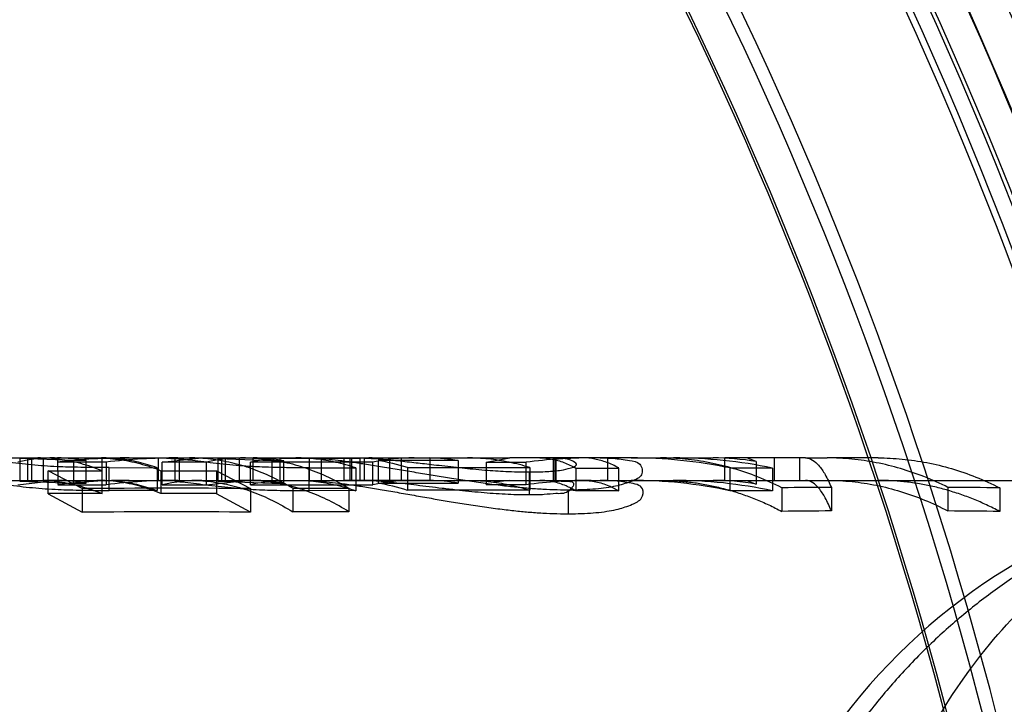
# Model space of a CAD drawing. Header units: millimetres. Extents: x 0 to 297, y 0 to 210.
# Tile 237 of 256: x 58.589 to 58.6681, y 159.454 to 159.509. Entities that reach past the tile are written whole.
import ezdxf

# ---------------------------------------------------------------- set-up
doc = ezdxf.new("R2010")
doc.units = ezdxf.units.MM
doc.header["$LTSCALE"] = 16.335
doc.layers.get('0').update_dxf_attribs({"linetype": 'CONTINUOUS'})
for name, color, linetype in [('AXES_REF', 7, 'CONTINUOUS'), ('INTFCLR_1', 7, 'CONTINUOUS'), ('INTFCLR_144815', 7, 'CONTINUOUS'), ('INTFCLR_72935', 7, 'CONTINUOUS')]:
    doc.layers.add(name, color=color, linetype=linetype)

msp = doc.modelspace()

# ---------------------------------------------------------------- linework, layer by layer
at = {"color": 7, "linetype": 'Continuous'}
for radius in [5.8174969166, 5.817, 5.7797484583]:
    msp.add_circle((57.454730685, 154.8339782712), radius, dxfattribs=at)
msp.add_arc((57.454730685, 154.8339782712), 5.76, 278.2771290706, 261.7228709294, dxfattribs=at)
at = {"layer": 'AXES_REF', "color": 9, "linetype": 'Continuous'}
msp.add_circle((57.454730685, 154.8339782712), 5.3067073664, dxfattribs=at)
at = {"layer": 'INTFCLR_1', "color": 6, "linetype": 'Continuous'}
for radius, start, end in [(0.3629299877, 17.0652676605, 50.6603330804), (0.3618720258, 17.0652678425, 50.60049391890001), (0.3596172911, 10.8985890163, 42.7086480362), (0.3498720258, 17.065267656, 43.9273773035), (0.3222993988, 13.9313763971, 41.1654492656), (0.3102993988, 13.9313762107, 41.1654491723), (0.309241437, 13.9313764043, 41.1654492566)]:
    msp.add_arc((58.3668984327, 159.3759782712), radius, start, end, dxfattribs=at)
at = {"layer": 'INTFCLR_1', "color": 9, "linetype": 'Continuous'}
for centre, radius, start, end in [((58.3668984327, 159.3759782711), 0.3626146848, 4.2349584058, 43.6101417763), ((58.3668984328, 159.3759782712), 0.3298780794, 13.9313763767, 41.1654492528), ((58.3668984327, 159.3759782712), 0.3268785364, 13.9313763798, 41.16544923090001), ((58.3668984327, 159.3759782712), 0.3240951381, 13.9313770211, 41.16544983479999), ((58.3668984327, 159.3759782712), 0.3244156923, 13.9313763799, 41.1654492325), ((58.3668984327, 159.3759782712), 0.3062848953, 13.9313770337, 41.16544984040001), ((58.3668984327, 159.3759782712), 0.3064862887, 13.9313763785, 41.1654492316)]:
    msp.add_arc(centre, radius, start, end, dxfattribs=at)
at = {"layer": 'INTFCLR_144815', "color": 9, "linetype": 'Continuous'}
for p, q in [((58.5822385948, 159.4737782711), (58.5955450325, 159.4737782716)), ((58.590875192, 159.4719780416), (58.590875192, 159.4737780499)), ((58.5977747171, 159.4737782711), (58.6111497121, 159.4737782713)), ((58.6066220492, 159.4719778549), (58.6066220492, 159.47377787)), ((58.61161161, 159.4737782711), (58.6249366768, 159.4737782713)), ((58.6356136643, 159.4737782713), (58.6283374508, 159.4737782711)), ((58.63809334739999, 159.4737782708), (58.6446730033, 159.4737782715)), ((58.6520998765, 159.4737782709), (58.64739149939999, 159.4737782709)), ((58.6579398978, 159.4737782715), (58.6538525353, 159.4737782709)), ((58.5933060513, 159.4735592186), (58.5933060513, 159.4717509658)), ((58.5961598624, 159.4711689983), (58.5961598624, 159.4729987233)), ((58.6092176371, 159.4735526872), (58.6092176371, 159.4717441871)), ((58.6122139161, 159.4711528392), (58.6122139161, 159.4729831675)), ((58.1587649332, 159.4719782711), (58.7247045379, 159.4719782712))]:
    msp.add_line(p, q, dxfattribs=at)
at = {"layer": 'INTFCLR_144815', "color": 6, "linetype": 'Continuous'}
for p, q in [((58.5889830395, 159.4737190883), (58.590875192, 159.4737780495)), ((58.5889830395, 159.4737190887), (58.5889830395, 159.4719168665)), ((58.5933060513, 159.4735592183), (58.5889830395, 159.4737190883)), ((58.5896063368, 159.4737782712), (58.5896063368, 159.4719782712)), ((58.5899446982, 159.4719782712), (58.5899446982, 159.4737782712)), ((58.590875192, 159.4737780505), (58.591635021, 159.4737780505)), ((58.59201493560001, 159.4737780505), (58.5920324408, 159.4716314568)), ((58.5955889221, 159.470907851), (58.5955959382, 159.4737782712)), ((58.5955959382, 159.4737782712), (58.5977747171, 159.4737782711)), ((58.6001180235, 159.4719782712), (58.6001180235, 159.4737782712)), ((58.6004246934, 159.4734350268), (58.6035866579, 159.4737782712)), ((58.6004342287, 159.4737782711), (58.60142642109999, 159.4737158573)), ((58.6014264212, 159.4737158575), (58.6014264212, 159.4719135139)), ((58.6017736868, 159.4737782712), (58.6017736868, 159.4719782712)), ((58.6048768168, 159.473716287), (58.6066220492, 159.47377787)), ((58.6048768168, 159.473716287), (58.6048768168, 159.4719139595)), ((58.6092176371, 159.4735526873), (58.6048768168, 159.473716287)), ((58.6051795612, 159.4737782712), (58.6051795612, 159.4719782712)), ((58.6055090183, 159.4719782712), (58.6055090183, 159.4737782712)), ((58.6066220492, 159.47377787), (58.6073640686, 159.47377787)), ((58.60773508, 159.4719778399), (58.60773508, 159.47377787)), ((58.6098618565, 159.4737493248), (58.6098618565, 159.4719482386)), ((58.6098618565, 159.4737493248), (58.61629072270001, 159.4737493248)), ((58.6122487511, 159.4737648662), (58.61161161, 159.4737782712)), ((58.6122487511, 159.4719643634), (58.6122487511, 159.4737648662)), ((58.6131831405, 159.4737782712), (58.6131831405, 159.4719782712)), ((58.6150364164, 159.4719782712), (58.6150364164, 159.4737782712)), ((58.6151022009, 159.4737782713), (58.61548934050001, 159.4737737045)), ((58.61548934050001, 159.4737739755), (58.61548934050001, 159.4719738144)), ((58.61548934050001, 159.4737739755), (58.6219182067, 159.4737739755)), ((58.61564317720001, 159.4719782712), (58.61564317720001, 159.4737782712)), ((58.6161388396, 159.4737782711), (58.6166334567, 159.4737701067)), ((58.61629072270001, 159.4737486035), (58.61629072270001, 159.4719474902)), ((58.6166334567, 159.4737701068), (58.6166334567, 159.4719698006)), ((58.6186998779, 159.4719782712), (58.6186998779, 159.4737782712)), ((58.6196120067, 159.4737782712), (58.6196120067, 159.4719782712)), ((58.6219182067, 159.4737742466), (58.6219182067, 159.4719740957)), ((58.6264362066, 159.4734308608), (58.6283374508, 159.4737782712)), ((58.6318597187, 159.4737695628), (58.6312874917, 159.4737782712)), ((58.6318597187, 159.4719692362), (58.6318597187, 159.4737695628)), ((58.6319523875, 159.4737782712), (58.6319523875, 159.4719782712)), ((58.6320686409, 159.4719782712), (58.6320686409, 159.4737782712)), ((58.63809334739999, 159.4737782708), (58.6356136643, 159.4737782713)), ((58.6356136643, 159.4737782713), (58.6362444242, 159.4737675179)), ((58.6362301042, 159.4719782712), (58.6362301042, 159.4737782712)), ((58.64558337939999, 159.4737782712), (58.64558337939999, 159.4719782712)), ((58.64739149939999, 159.4737782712), (58.64558337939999, 159.4737782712)), ((58.6481249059, 159.4734842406), (58.64739149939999, 159.4737782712)), ((58.649573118, 159.4737782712), (58.649573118, 159.4719782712)), ((58.65161664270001, 159.4737782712), (58.65161664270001, 159.4719782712)), ((58.6520998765, 159.4737782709), (58.6538525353, 159.4737782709)), ((58.5959057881, 159.4734402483), (58.5920324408, 159.4734402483)), ((58.594303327, 159.4735591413), (58.5933060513, 159.4735592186)), ((58.594303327, 159.4717508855), (58.594303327, 159.4735591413)), ((58.5959057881, 159.4734402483), (58.5959057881, 159.4716274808)), ((58.5961598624, 159.4729987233), (58.6000064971, 159.4729921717)), ((58.6000064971, 159.4729921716), (58.6000064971, 159.4711621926)), ((58.6004246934, 159.4716243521), (58.6004246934, 159.4734372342)), ((58.60396858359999, 159.4734372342), (58.6004246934, 159.4734372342)), ((58.60396858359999, 159.4716266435), (58.60396858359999, 159.4734394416)), ((58.6075066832, 159.4716235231), (58.6075066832, 159.4734364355)), ((58.6173369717, 159.4734364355), (58.6075066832, 159.4734364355)), ((58.6101926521, 159.4735523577), (58.6092176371, 159.4735526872)), ((58.6101926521, 159.4717438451), (58.6101926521, 159.4735523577)), ((58.6122139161, 159.4729831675), (58.6159715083, 159.4729765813)), ((58.6159715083, 159.4729765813), (58.6159715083, 159.4711459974)), ((58.6173369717, 159.4716276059), (58.6173369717, 159.4734403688)), ((58.624202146, 159.4735637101), (58.6177732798, 159.4735637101)), ((58.6177732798, 159.4735603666), (58.6177732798, 159.4717521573)), ((58.6201195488, 159.4730113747), (58.6201195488, 159.4711821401)), ((58.6201195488, 159.4730113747), (58.6299498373, 159.4730113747)), ((58.624202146, 159.4735637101), (58.624202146, 159.4717556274)), ((58.6264362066, 159.4734308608), (58.6264362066, 159.4716177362)), ((58.6264362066, 159.4734307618), (58.6296639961, 159.4734307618)), ((58.6296639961, 159.4716175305), (58.6296639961, 159.4734306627)), ((58.6299498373, 159.4730056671), (58.6299498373, 159.4711762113)), ((58.6336486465, 159.4729665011), (58.6336486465, 159.4711355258)), ((58.6336486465, 159.4729665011), (58.63709459, 159.4729665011)), ((58.63709459, 159.4711355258), (58.63709459, 159.4729665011)), ((58.6460077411, 159.4729689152), (58.6460077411, 159.4711380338)), ((58.6460077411, 159.4729689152), (58.6494536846, 159.4729689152)), ((58.6481249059, 159.4734842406), (58.6481249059, 159.4716731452)), ((58.6494536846, 159.4729614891), (58.6494536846, 159.4711303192)), ((58.59125000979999, 159.4727473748), (58.5955889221, 159.4727473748)), ((58.59125000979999, 159.4708996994), (58.59125000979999, 159.4727395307)), ((58.5939861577, 159.4713172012), (58.59125000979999, 159.4727395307)), ((58.6003170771, 159.4727492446), (58.6003170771, 159.4709097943)), ((58.6003170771, 159.4727492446), (58.6047761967, 159.4727492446)), ((58.6047761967, 159.4727417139), (58.6047761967, 159.4709019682)), ((58.6047761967, 159.4727417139), (58.6075123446, 159.4713206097)), ((58.62989060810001, 159.4726495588), (58.62989060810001, 159.4708061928)), ((58.58883611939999, 159.4716267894), (58.59177121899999, 159.4719782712)), ((58.590875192, 159.4719780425), (58.5889830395, 159.4719168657)), ((58.5889830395, 159.4719168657), (58.59330605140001, 159.4717509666)), ((58.59201493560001, 159.4719780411), (58.590875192, 159.4719780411)), ((58.5920324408, 159.4716274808), (58.5959057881, 159.4716274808)), ((58.5933060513, 159.4717509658), (58.594303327, 159.4717508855)), ((58.5939861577, 159.4713172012), (58.5939861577, 159.4694198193)), ((58.6004246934, 159.4716243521), (58.60396858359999, 159.4716243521)), ((58.60142642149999, 159.4719135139), (58.6005768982, 159.4719751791)), ((58.60396858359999, 159.4716266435), (58.6071106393, 159.4719782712)), ((58.6048768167, 159.4719139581), (58.6066220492, 159.4719778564)), ((58.6048768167, 159.4719139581), (58.6092176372, 159.4717441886)), ((58.60773508, 159.4719778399), (58.6066220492, 159.4719778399)), ((58.6075066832, 159.4716235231), (58.6173369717, 159.4716235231)), ((58.6075123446, 159.47132061), (58.6075123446, 159.4694233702)), ((58.6092176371, 159.4717441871), (58.6101926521, 159.4717438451)), ((58.61629072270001, 159.4719482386), (58.6098618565, 159.4719482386)), ((58.6109023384, 159.4713470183), (58.6154244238, 159.4713470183)), ((58.6109023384, 159.4713449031), (58.6109023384, 159.4694486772)), ((58.6116116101, 159.4719782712), (58.6122487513, 159.4719643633)), ((58.61548934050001, 159.4719735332), (58.6151022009, 159.4719782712)), ((58.6154244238, 159.4713470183), (58.6154244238, 159.4694508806)), ((58.6219182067, 159.4719738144), (58.61548934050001, 159.4719738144)), ((58.6166334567, 159.4719698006), (58.6161388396, 159.4719782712)), ((58.6177732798, 159.4717556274), (58.624202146, 159.4717556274)), ((58.6296639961, 159.4716176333), (58.6264362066, 159.4716176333)), ((58.6283374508, 159.4719782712), (58.6270685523, 159.4718179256)), ((58.6312874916, 159.4719782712), (58.6318597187, 159.4719692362)), ((58.6362444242, 159.4719671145), (58.6356136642, 159.4719782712)), ((58.64739149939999, 159.4719782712), (58.6481249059, 159.4716731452)), ((58.6501970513, 159.4713827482), (58.6501970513, 159.4694880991)), ((58.6541753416, 159.4714121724), (58.6541753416, 159.4695187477)), ((58.6635457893, 159.4714106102), (58.6635457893, 159.4695171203)), ((58.6677015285, 159.4713769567), (58.6677015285, 159.4694820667)), ((58.5955889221, 159.470907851), (58.59125000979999, 159.470907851)), ((58.59125000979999, 159.4708996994), (58.5939861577, 159.4694198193)), ((58.6000064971, 159.4711621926), (58.5961598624, 159.4711689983)), ((58.6047761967, 159.4709097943), (58.6003170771, 159.4709097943)), ((58.6075123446, 159.4694233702), (58.6047761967, 159.4709019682)), ((58.6159715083, 159.4711459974), (58.6122139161, 159.4711528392)), ((58.6299498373, 159.4711821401), (58.6201195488, 159.4711821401)), ((58.6330217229, 159.4711913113), (58.6330217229, 159.4692886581)), ((58.63709459, 159.4711355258), (58.6336486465, 159.4711355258)), ((58.6494536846, 159.4711380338), (58.6460077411, 159.4711380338)), ((58.6154244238, 159.4694508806), (58.6109023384, 159.4694508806))]:
    msp.add_line(p, q, dxfattribs=at)
at = {"layer": 'INTFCLR_144815', "color": 7, "linetype": 'Continuous'}
for p, q in [((58.6111497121, 159.4737782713), (58.61161161, 159.4737782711)), ((58.6126954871, 159.4737421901), (58.6122487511, 159.4737648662)), ((58.6126954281, 159.473741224), (58.6122487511, 159.4737648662)), ((58.6166334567, 159.4737701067), (58.6172146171, 159.4737440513)), ((58.6249366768, 159.4737782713), (58.6283374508, 159.4737782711)), ((58.6323775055, 159.4737429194), (58.6318597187, 159.4737695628)), ((58.6362444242, 159.4737675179), (58.6366567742, 159.4737467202)), ((58.6362444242, 159.4737675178), (58.6366567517, 159.4737463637)), ((58.62989060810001, 159.4726495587), (58.6306315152, 159.4726587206)), ((58.6122487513, 159.4719643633), (58.6126957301, 159.4719408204)), ((58.6122487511, 159.4719643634), (58.6126956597, 159.4719397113)), ((58.6366570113, 159.4719455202), (58.6362444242, 159.4719671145)), ((58.6366569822, 159.4719450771), (58.6362444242, 159.4719671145)), ((58.6330217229, 159.4711913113), (58.6321758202, 159.4712030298)), ((58.6330217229, 159.4711913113), (58.6324079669, 159.4711977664)), ((58.6336100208, 159.4711991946), (58.6330217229, 159.4711913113)), ((58.63178039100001, 159.4693124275), (58.6325859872, 159.4692934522)), ((58.6324076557, 159.4692953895), (58.633021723, 159.4692886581)), ((58.6330217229, 159.4692886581), (58.6338306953, 159.4693019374)), ((58.633021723, 159.4692886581), (58.63361032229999, 159.4692968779))]:
    msp.add_line(p, q, dxfattribs=at)
at = {"layer": 'INTFCLR_144815', "color": 6, "linetype": 'Continuous'}
for centre, radius, start, end in [((58.5917879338, 159.4607518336), 0.0130266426, 90.0735185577, 103.0969273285), ((58.5919306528, 159.4608298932), 0.012948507, 79.4414924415, 89.6270527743), ((58.5977784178, 159.4242183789), 0.0495598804, 90.00427835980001, 96.65784548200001), ((58.6016829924, 159.4247953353), 0.0489829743, 90.0086301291, 96.77340947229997), ((58.60712551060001, 159.4589077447), 0.0148706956, 90.05729866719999, 102.2567256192), ((58.61084098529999, 159.4571494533), 0.0166294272, 93.37548376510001, 101.5665135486), ((58.6076162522, 159.4589814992), 0.0147968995, 79.9726796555, 89.53987418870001), ((58.6172772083, 159.4573625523), 0.0164157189, 90.0014332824, 93.44520622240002), ((58.6206729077, 159.4571476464), 0.0166307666, 90.0457827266, 101.5713831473), ((58.62154505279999, 159.4571978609), 0.0165806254, 80.77841904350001, 88.71042254), ((58.6348906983, 159.4343127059), 0.039465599, 90.00778778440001, 97.6104365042), ((58.6380895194, 159.4343692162), 0.0394091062, 78.4090192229, 89.994434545), ((58.6414989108, 159.434635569), 0.03914268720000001, 78.2744042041, 89.9979737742), ((58.6446644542, 159.4532722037), 0.0205061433, 80.28472847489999, 89.97611295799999), ((58.6149504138, 159.4564207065), 0.0173706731, 72.6877659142, 80.64746636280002), ((58.5919349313, 159.4595352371), 0.0124430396, 79.0275080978, 89.6316069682), ((58.597780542, 159.4241747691), 0.0478035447, 90.00698163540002, 96.9062005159), ((58.6010099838, 158.436285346), 1.0350556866, 89.6400577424, 90.3888087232), ((58.6016773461, 159.4248574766), 0.0471207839, 90.00210556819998, 97.0354960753), ((58.6036016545, 159.4576388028), 0.0143396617, 90.05992147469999, 102.8001668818), ((58.6108520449, 159.4558603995), 0.0161190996, 93.5218844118, 101.9782555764), ((58.6076201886, 159.4577519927), 0.0142262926, 79.5822610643, 89.537275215), ((58.6172772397, 159.4561541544), 0.0158241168, 90.0016003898, 93.57428711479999), ((58.6206656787, 159.4560092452), 0.0159689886, 90.02174228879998, 102.031311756), ((58.6149714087, 159.4553093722), 0.0166797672, 72.0224959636, 80.3296123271), ((58.62154952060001, 159.4560387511), 0.0159395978, 80.4204469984, 88.67461988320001), ((58.6348881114, 159.4339741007), 0.038004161, 90.0041872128, 97.90098231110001), ((58.6380914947, 159.4340085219), 0.0379697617, 77.9662558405, 89.99720428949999), ((58.6414957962, 159.434217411), 0.0377609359, 77.83405834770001, 89.9931737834), ((58.6446691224, 159.4522600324), 0.0197182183, 79.906346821, 89.98872315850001), ((58.6583632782, 158.6361827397), 0.8352399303, 90.28728523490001, 90.5601956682), ((58.6588755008, 158.6380565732), 0.8333671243, 89.39318029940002, 89.67890595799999), ((58.6010099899, 158.4757651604), 0.9936794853, 89.62507011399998, 90.4049990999), ((58.6583759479, 158.6660141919), 0.8035155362, 90.2995313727, 90.5832175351), ((58.658892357, 158.6714385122), 0.7980921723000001, 89.3675685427, 89.66592387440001)]:
    msp.add_arc(centre, radius, start, end, dxfattribs=at)
at = {"layer": 'INTFCLR_144815', "color": 7, "linetype": 'Continuous'}
for centre, radius, start, end in [((58.6303746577, 159.5505421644), 0.07789410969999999, 269.0568360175, 269.6439502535), ((58.63304862, 159.5046288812), 0.033434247, 270.6818185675, 271.9450443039)]:
    msp.add_arc(centre, radius, start, end, dxfattribs=at)
at = {"layer": 'INTFCLR_144815', "color": 9, "linetype": 'Continuous'}
msp.add_arc((58.6934033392, 159.4239782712), 0.048, 89.9999999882, 176.9999999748, dxfattribs=at)
at = {"layer": 'INTFCLR_144815', "color": 6, "linetype": 'Continuous'}
for points, knots in [([(58.5961598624, 159.4729987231), (58.5959173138, 159.4729992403), (58.5952425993, 159.4730008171), (58.5942156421, 159.4730094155), (58.59314697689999, 159.4730314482), (58.5921684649, 159.4730628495), (58.5912050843, 159.4731126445), (58.5901877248, 159.4731933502), (58.58916602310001, 159.4732934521), (58.5881745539, 159.4734041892), (58.5872352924, 159.4735153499), (58.5863414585, 159.4736222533), (58.5857540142, 159.4736909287), (58.5854525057, 159.4737190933)], [0, 0, 0, 0, 0.06774166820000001, 0.1884420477, 0.2868231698, 0.3662660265, 0.4618653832, 0.556213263, 0.6512700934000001, 0.748572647, 0.8348384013, 0.9154249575, 1, 1, 1, 1]), ([(58.5955889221, 159.4727526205), (58.59503382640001, 159.472976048), (58.5939093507, 159.4733539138), (58.5921793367, 159.4737007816), (58.591016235, 159.4737782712), (58.5904389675, 159.4737782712)], [0, 0, 0, 0, 0.3399854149, 0.6720067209, 1, 1, 1, 1]), ([(58.5951706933, 159.4737782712), (58.5957472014, 159.4737782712), (58.5969089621, 159.4737009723), (58.5986377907, 159.4733547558), (58.5997618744, 159.4729773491), (58.6003170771, 159.4727540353)], [0, 0, 0, 0, 0.3277998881, 0.6597350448, 1, 1, 1, 1]), ([(58.6000064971, 159.4729921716), (58.59952244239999, 159.4731641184), (58.5985444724, 159.4734540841), (58.5970480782, 159.4737191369), (58.5960441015, 159.4737782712), (58.5955450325, 159.4737782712)], [0, 0, 0, 0, 0.3386969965, 0.6709415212, 1, 1, 1, 1]), ([(58.6122139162, 159.4729831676), (58.6119543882, 159.4729835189), (58.6114535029, 159.4729842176), (58.6105348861, 159.4729921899), (58.6095387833, 159.47300847), (58.6085139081, 159.4730388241), (58.6075691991, 159.4730837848), (58.6066143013, 159.4731534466), (58.6055755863, 159.4732508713), (58.6045388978, 159.4733634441), (58.6035504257, 159.473478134), (58.60251971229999, 159.4736000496), (58.60182396, 159.4736798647), (58.60142642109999, 159.4737158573)], [0, 0, 0, 0, 0.0719447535, 0.1388515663, 0.254661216, 0.3481086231, 0.4230744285, 0.5168258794, 0.6134929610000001, 0.7122705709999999, 0.8058941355, 0.8893460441, 1, 1, 1, 1]), ([(58.6109023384, 159.4713449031), (58.6103681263, 159.4716667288), (58.6093033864, 159.4722419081), (58.60765446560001, 159.472926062), (58.6059968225, 159.4734150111), (58.6043149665, 159.4737118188), (58.603183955, 159.4737782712), (58.6026202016, 159.4737782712)], [0, 0, 0, 0, 0.2141603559, 0.4147467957, 0.6119977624, 0.8064117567, 1, 1, 1, 1]), ([(58.6071417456, 159.4737782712), (58.6076881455, 159.4737782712), (58.60880396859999, 159.4737147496), (58.610479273, 159.4734247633), (58.6121605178, 159.4729327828), (58.6138238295, 159.4722428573), (58.6148951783, 159.4716634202), (58.6154244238, 159.4713445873)], [0, 0, 0, 0, 0.1876156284, 0.3827928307, 0.5825727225, 0.7878461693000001, 1, 1, 1, 1]), ([(58.6159715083, 159.4729765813), (58.61544750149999, 159.4731522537), (58.6143893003, 159.4734481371), (58.61277305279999, 159.4737180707), (58.6116890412, 159.4737782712), (58.6111497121, 159.4737782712)], [0, 0, 0, 0, 0.3378776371, 0.6702782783, 1, 1, 1, 1]), ([(58.6299498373, 159.4730056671), (58.6294037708, 159.4731753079), (58.6283019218, 159.4734606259), (58.62662275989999, 159.4737203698), (58.6254971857, 159.4737782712), (58.6249366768, 159.4737782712)], [0, 0, 0, 0, 0.3370499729, 0.6696113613, 1, 1, 1, 1]), ([(58.6307467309, 159.4737782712), (58.63106989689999, 159.4737782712), (58.6317313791, 159.4737157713), (58.6327124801, 159.4734354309), (58.6333397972, 159.4731346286), (58.6336486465, 159.4729584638)], [0, 0, 0, 0, 0.3182483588, 0.6498519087, 1, 1, 1, 1]), ([(58.63709459, 159.4729728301), (58.6367858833, 159.4731461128), (58.6361621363, 159.4734403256), (58.6351834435, 159.473716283), (58.6345236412, 159.4737782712), (58.6341977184, 159.4737782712)], [0, 0, 0, 0, 0.3497363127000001, 0.6780164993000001, 1, 1, 1, 1]), ([(58.6501970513, 159.4713827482), (58.6495637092, 159.4717018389), (58.648302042, 159.4722705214), (58.64636269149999, 159.4729423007), (58.64441390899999, 159.4734220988), (58.6424377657, 159.4737131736), (58.6411103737, 159.4737782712), (58.640447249, 159.4737782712)], [0, 0, 0, 0, 0.2100496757, 0.4092446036, 0.6071158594, 0.8035922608, 1, 1, 1, 1]), ([(58.6520998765, 159.4737782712), (58.6525017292, 159.4737782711), (58.6531480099, 159.4732854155), (58.6537245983, 159.4723882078), (58.6540256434, 159.4717644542), (58.6541753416, 159.4714121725)], [0, 0, 0, 0, 0.3696871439, 0.6478691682, 1, 1, 1, 1]), ([(58.6635457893, 159.4714106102), (58.6629157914, 159.4717260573), (58.66166093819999, 159.4722882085), (58.6597326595, 159.4729521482), (58.6577953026, 159.4734263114), (58.6558309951, 159.4737139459), (58.6545116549, 159.4737782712), (58.6538525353, 159.4737782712)], [0, 0, 0, 0, 0.2099873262, 0.4091680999, 0.6070498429, 0.8035556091, 1, 1, 1, 1]), ([(58.6579398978, 159.4737782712), (58.6585835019, 159.4737782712), (58.65989488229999, 159.4737158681), (58.6618654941, 159.4734308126), (58.6638439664, 159.4729470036), (58.66580252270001, 159.4722680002), (58.6670734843, 159.4716937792), (58.6677015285, 159.4713769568)], [0, 0, 0, 0, 0.1903782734, 0.3876607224, 0.5880954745, 0.7919247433, 1, 1, 1, 1]), ([(58.5854525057, 159.4719168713), (58.585693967, 159.4718934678), (58.5862011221, 159.4718336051), (58.5870345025, 159.4717308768), (58.5879724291, 159.4716142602), (58.588983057, 159.4714956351), (58.5900081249, 159.4713878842), (58.59103504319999, 159.4712996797), (58.5920197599, 159.471241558), (58.5930283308, 159.4712060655), (58.59413751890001, 159.4711810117), (58.59520442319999, 159.4711713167), (58.5959062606, 159.4711695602), (58.5961598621, 159.4711689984)], [0, 0, 0, 0, 0.06773717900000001, 0.1425747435, 0.2344660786, 0.3316404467, 0.4266977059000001, 0.5222535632, 0.6194080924, 0.7020931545, 0.8040308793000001, 0.9291888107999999, 1, 1, 1, 1]), ([(58.5904389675, 159.4719782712), (58.5910173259, 159.4719782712), (58.5921815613, 159.4718976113), (58.5939124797, 159.4715370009), (58.5950347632, 159.4711450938), (58.5955889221, 159.4709133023)], [0, 0, 0, 0, 0.32799367, 0.6593461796, 1, 1, 1, 1]), ([(58.6003170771, 159.4709147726), (58.5997645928, 159.471145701), (58.5986427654, 159.4715373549), (58.5969130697, 159.4718976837), (58.5957482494, 159.4719782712), (58.5951706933, 159.4719782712)], [0, 0, 0, 0, 0.3398366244, 0.672222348, 1, 1, 1, 1]), ([(58.5955450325, 159.4719782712), (58.5960451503, 159.4719782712), (58.5970496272, 159.4719172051), (58.59854672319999, 159.4716417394), (58.5995228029, 159.4713406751), (58.6000064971, 159.4711621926)], [0, 0, 0, 0, 0.3292536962, 0.6605709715, 1, 1, 1, 1]), ([(58.60142642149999, 159.4719135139), (58.6017043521, 159.4718874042), (58.6022859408, 159.4718212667), (58.6031891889, 159.4717115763), (58.6041647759, 159.4715920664), (58.605181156, 159.4714738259), (58.6062070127, 159.471367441), (58.60722018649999, 159.4712802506), (58.6081783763, 159.4712244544), (58.6091610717, 159.4711897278), (58.6102428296, 159.4711650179), (58.6112828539, 159.4711543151), (58.6119665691, 159.471153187), (58.6122139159, 159.4711528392)], [0, 0, 0, 0, 0.07736620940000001, 0.1622046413, 0.2521761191, 0.3497645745, 0.4457850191, 0.5380027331, 0.6315736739, 0.7117558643, 0.8105116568, 0.9314490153, 1, 1, 1, 1]), ([(58.6026202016, 159.4719782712), (58.6031869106, 159.4719782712), (58.6043212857, 159.4719087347), (58.6060085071, 159.4715985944), (58.6076758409, 159.4710863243), (58.6093219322, 159.4703729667), (58.61037993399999, 159.4697765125), (58.6109023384, 159.4694486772)], [0, 0, 0, 0, 0.1938213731, 0.3875593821, 0.5854260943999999, 0.7890634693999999, 1, 1, 1, 1]), ([(58.6154244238, 159.4694483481), (58.6149059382, 159.4697737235), (58.6138511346, 159.4703689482), (58.61220645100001, 159.4710831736), (58.6105325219, 159.4715983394), (58.6088417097, 159.4719089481), (58.6077061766, 159.4719782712), (58.6071417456, 159.4719782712)], [0, 0, 0, 0, 0.209338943, 0.413402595, 0.6120674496, 0.806971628, 1, 1, 1, 1]), ([(58.6111497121, 159.4719782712), (58.61169018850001, 159.4719782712), (58.6127746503, 159.4719161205), (58.6143915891, 159.4716356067), (58.61544783, 159.4713283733), (58.6159715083, 159.4711459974)], [0, 0, 0, 0, 0.3299773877, 0.6614444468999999, 1, 1, 1, 1]), ([(58.62989060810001, 159.470806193), (58.629558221, 159.4708087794), (58.628917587, 159.4708143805), (58.6279588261, 159.4708535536), (58.6270087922, 159.4709128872), (58.62603302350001, 159.470992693), (58.6250443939, 159.4710878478), (58.6240028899, 159.4712026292), (58.6229418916, 159.4713263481), (58.6218778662, 159.4714540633), (58.6208810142, 159.471574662), (58.6199477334, 159.4716844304), (58.6190665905, 159.4717831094), (58.6182299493, 159.4718670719), (58.61742165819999, 159.4719330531), (58.6168947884, 159.4719616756), (58.6166334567, 159.4719698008)], [0, 0, 0, 0, 0.0748911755, 0.1443292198, 0.2161653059, 0.2893444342, 0.3648993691, 0.4399316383, 0.525418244, 0.6055682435, 0.6813837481, 0.7516528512, 0.8172909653, 0.8811502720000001, 0.9410918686, 1, 1, 1, 1]), ([(58.6249366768, 159.4719782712), (58.6254983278, 159.4719782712), (58.6266242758, 159.4719184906), (58.62830406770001, 159.4716486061), (58.6294040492, 159.4713523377), (58.6299498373, 159.4711762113)], [0, 0, 0, 0, 0.3306759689, 0.6623463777, 1, 1, 1, 1]), ([(58.6318597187, 159.4719692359), (58.6321380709, 159.471959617), (58.6325831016, 159.4718872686), (58.6337867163, 159.4719327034), (58.6329661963, 159.4708335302), (58.6320659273, 159.4709528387), (58.6310220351, 159.4707953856), (58.6302999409, 159.4708094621), (58.62989060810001, 159.470806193)], [0, 0, 0, 0, 0.1499447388, 0.2897530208, 0.4367669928, 0.6114024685, 0.7796222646, 1, 1, 1, 1]), ([(58.6336486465, 159.4711271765), (58.6333949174, 159.4712775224), (58.6328129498, 159.4715769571), (58.63183961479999, 159.4718971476), (58.6311132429, 159.4719782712), (58.6307467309, 159.4719782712)], [0, 0, 0, 0, 0.2894427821, 0.6403042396, 1, 1, 1, 1]), ([(58.6341977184, 159.4719782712), (58.634550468, 159.4719782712), (58.6352685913, 159.4719023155), (58.636242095, 159.47159265), (58.63683577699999, 159.4712930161), (58.63709459, 159.4711421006)], [0, 0, 0, 0, 0.3473155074, 0.7050161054, 1, 1, 1, 1]), ([(58.640447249, 159.4719782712), (58.6408147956, 159.4719782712), (58.6415507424, 159.4719575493), (58.6426527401, 159.4718643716), (58.6437518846, 159.4717092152), (58.6448466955, 159.4714922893), (58.6459357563, 159.4712138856), (58.6470176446, 159.470874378), (58.6480909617, 159.4704742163), (58.6491542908, 159.4700139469), (58.6498509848, 159.4696697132), (58.6501970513, 159.4694880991)], [0, 0, 0, 0, 0.1085136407, 0.2172299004, 0.3263497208, 0.4360685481, 0.5465776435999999, 0.6580584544, 0.7706831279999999, 0.8846130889, 1, 1, 1, 1]), ([(58.6934025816, 159.4719349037), (58.6927014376, 159.4719259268), (58.6912997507, 159.4718737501), (58.68911263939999, 159.4716880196), (58.6867415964, 159.4713650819), (58.6840813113, 159.4708462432), (58.6811460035, 159.4700742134), (58.6780128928, 159.469008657), (58.6748151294, 159.467644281), (58.6716631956, 159.4660039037), (58.6686054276, 159.4641072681), (58.6656644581, 159.4619574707), (58.66282978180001, 159.4595391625), (58.660168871, 159.4568993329), (58.657641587, 159.4539864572), (58.65531421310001, 159.450865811), (58.6531844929, 159.4475154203), (58.6513066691, 159.4440262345), (58.6496705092, 159.4403966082), (58.6482814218, 159.4366382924), (58.6471621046, 159.4328476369), (58.6463222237, 159.4291695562), (58.645742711, 159.4257732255), (58.6454765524, 159.4236213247), (58.645371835, 159.4226112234)], [0, 0, 0, 0, 0.0278776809, 0.0557399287, 0.08723556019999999, 0.1229672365, 0.1634315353, 0.2078104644, 0.2544177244, 0.301516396, 0.3489413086, 0.3973369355, 0.4462084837, 0.4969436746, 0.5462080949, 0.5993974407, 0.6515652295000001, 0.7039026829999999, 0.756797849, 0.809722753, 0.8630778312, 0.9138226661, 0.9596261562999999, 1, 1, 1, 1]), ([(58.6541753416, 159.4695187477), (58.6540281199, 159.4698796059), (58.6537309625, 159.4705212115), (58.653163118, 159.4714475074), (58.65251198, 159.4719782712), (58.6520998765, 159.4719782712)], [0, 0, 0, 0, 0.3508108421, 0.6290541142, 1, 1, 1, 1]), ([(58.6538525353, 159.4719782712), (58.6545150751, 159.4719782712), (58.65583806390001, 159.4719109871), (58.65780843, 159.4716105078), (58.659756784, 159.47111389), (58.6616819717, 159.4704216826), (58.662929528, 159.4698385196), (58.6635457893, 159.4695171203)], [0, 0, 0, 0, 0.1968917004, 0.3928714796, 0.5914001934, 0.7934510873, 1, 1, 1, 1]), ([(58.6677015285, 159.4694820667), (58.6673550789, 159.469664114), (58.6666576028, 159.4700091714), (58.6655930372, 159.4704705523), (58.664518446, 159.4708716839), (58.6634352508, 159.4712120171), (58.6623448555, 159.4714910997), (58.6612486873, 159.4717085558), (58.6601481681, 159.4718640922), (58.659044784, 159.4719574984), (58.65830790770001, 159.4719782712), (58.6579398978, 159.4719782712)], [0, 0, 0, 0, 0.1153954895, 0.2293311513, 0.3419589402, 0.4534405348, 0.5639484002, 0.6736643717, 0.7827801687, 0.8914915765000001, 1, 1, 1, 1])]:
    msp.add_open_spline(points, degree=3, knots=knots, dxfattribs=at)
at = {"layer": 'INTFCLR_144815', "color": 7, "linetype": 'Continuous'}
for points, knots in [([(58.6324079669, 159.4711977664), (58.6320350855, 159.4712044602), (58.63127271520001, 159.4712306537), (58.6301444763, 159.4713012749), (58.6289694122, 159.4714042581), (58.6277193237, 159.4715431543), (58.6263558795, 159.4717172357), (58.6249323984, 159.4719231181), (58.6235397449, 159.4721396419), (58.6221704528, 159.4723631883), (58.6208260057, 159.4725916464), (58.61946859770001, 159.4728231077), (58.6181397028, 159.4730461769), (58.6168817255, 159.4732462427), (58.6156981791, 159.4734215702), (58.6146168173, 159.473563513), (58.6136204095, 159.4736727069), (58.6129951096, 159.4737236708), (58.6126954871, 159.4737421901)], [0, 0, 0, 0, 0.0562470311, 0.1150278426, 0.1704748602, 0.2341330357, 0.3047136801, 0.3777699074, 0.4510488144, 0.5172749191, 0.5870188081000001, 0.6567244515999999, 0.7249545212, 0.7902456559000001, 0.8488340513, 0.9054002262, 0.9547246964, 1, 1, 1, 1]), ([(58.6166334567, 159.4737701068), (58.6168849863, 159.4737614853), (58.6173946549, 159.4737362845), (58.61816841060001, 159.473675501), (58.6189523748, 159.473601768), (58.6197215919, 159.47351971), (58.62068248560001, 159.4734124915), (58.6216546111, 159.4732986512), (58.6226976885, 159.4731783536), (58.6235886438, 159.473077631), (58.6244986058, 159.472977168), (58.625408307, 159.4728855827), (58.626304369, 159.4728060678), (58.6271807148, 159.4727409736), (58.6283676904, 159.4726719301), (58.62926570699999, 159.4726521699), (58.62989060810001, 159.4726495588)], [0, 0, 0, 0, 0.05672288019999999, 0.1149874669, 0.174912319, 0.2341873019, 0.2893342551, 0.3928216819, 0.4547807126, 0.5259806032, 0.5949037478, 0.6611120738, 0.7320410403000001, 0.7976449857, 0.8591589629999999, 1, 1, 1, 1]), ([(58.62989060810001, 159.4726495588), (58.6303179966, 159.4726502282), (58.6311193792, 159.472659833), (58.632221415, 159.4727553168), (58.6329739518, 159.4728823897), (58.6341082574, 159.4732221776), (58.6327516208, 159.4738317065), (58.6322227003, 159.4737568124), (58.6318597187, 159.4737695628)], [0, 0, 0, 0, 0.2180294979, 0.4152513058, 0.5394768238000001, 0.6637428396, 0.8147132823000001, 1, 1, 1, 1]), ([(58.6366567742, 159.4737467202), (58.637092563, 159.47371907), (58.6377736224, 159.4735875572), (58.6389149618, 159.4734683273), (58.63911606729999, 159.4722700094), (58.6380315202, 159.4718730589), (58.6371870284, 159.4715625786), (58.6362629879, 159.4713986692), (58.6354426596, 159.4712920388), (58.6345413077, 159.4712234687), (58.6339241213, 159.4712029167), (58.6336100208, 159.4711991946)], [0, 0, 0, 0, 0.1520897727, 0.2540488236, 0.3559299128, 0.4618702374, 0.6016224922, 0.6855757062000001, 0.7849172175, 0.8905916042, 1, 1, 1, 1]), ([(58.6126957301, 159.4719408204), (58.6130019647, 159.4719212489), (58.6136309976, 159.4718676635), (58.61462646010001, 159.4717541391), (58.6156995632, 159.4716078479), (58.6168734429, 159.4714273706), (58.618132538, 159.4712195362), (58.6194636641, 159.4709874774), (58.6208296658, 159.4707453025), (58.6221652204, 159.4705094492), (58.62350937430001, 159.4702810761), (58.6248794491, 159.4700591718), (58.6262987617, 159.4698444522), (58.6276777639, 159.4696602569), (58.6289413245, 159.4695134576), (58.6301268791, 159.4694044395), (58.6312640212, 159.4693300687), (58.6320327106, 159.4693023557), (58.6324076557, 159.4692953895)], [0, 0, 0, 0, 0.0462484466, 0.0951247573, 0.1509922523, 0.2094659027, 0.2741202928, 0.3433220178, 0.4131116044, 0.4832086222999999, 0.5477247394, 0.6185976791, 0.6923889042, 0.7640632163, 0.8282702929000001, 0.8840942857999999, 0.9434802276, 1, 1, 1, 1]), ([(58.63361032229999, 159.4692968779), (58.6339374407, 159.4693015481), (58.63456542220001, 159.4693228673), (58.6354768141, 159.4693974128), (58.636298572, 159.4695099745), (58.63721118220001, 159.469683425), (58.6380765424, 159.4700038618), (58.6389989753, 159.4704035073), (58.6391675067, 159.471576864), (58.6378105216, 159.4717953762), (58.6370798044, 159.471917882), (58.6366570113, 159.4719455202)], [0, 0, 0, 0, 0.1121106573, 0.215280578, 0.3130796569, 0.3966940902, 0.5316126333, 0.6356598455, 0.7180890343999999, 0.8548050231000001, 1, 1, 1, 1])]:
    msp.add_open_spline(points, degree=3, knots=knots, dxfattribs=at)
at = {"layer": 'INTFCLR_144815', "color": 9, "linetype": 'Continuous'}
msp.add_open_spline([(58.6552221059, 159.4264903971), (58.6553380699, 159.4293171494), (58.65597438, 159.4350724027), (58.6581879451, 159.4435535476), (58.6617485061, 159.4516521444), (58.6665783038, 159.4588656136), (58.6724517, 159.4647469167), (58.679022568, 159.4689816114), (58.6858705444, 159.4714450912), (58.69051541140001, 159.4719782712), (58.69274407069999, 159.4719782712)], degree=3, knots=[0, 0, 0, 0, 0.1308834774, 0.2668605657, 0.4040067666, 0.5382363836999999, 0.666176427, 0.7858622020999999, 0.8968959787, 1, 1, 1, 1], dxfattribs=at)
at = {"layer": 'INTFCLR_72935', "color": 6, "linetype": 'Continuous'}
for radius, start, end in [(0.3629299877, 16.9140743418, 50.66033312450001), (0.3618720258, 16.8593289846, 50.60049391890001), (0.3596172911, 10.4206371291, 43.1528997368), (0.3433470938, 15.8585784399, 43.6930068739), (0.3438720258, 15.8880864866, 43.6930069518), (0.3269299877, 13.9313763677, 41.16544925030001), (0.3228243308, 13.9313763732, 41.16544926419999), (0.3222993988, 13.9313765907, 41.1654491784), (0.3102993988, 13.9313762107, 41.1654491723), (0.309241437, 13.931376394, 41.16544924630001)]:
    msp.add_arc((58.3668984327, 159.3759782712), radius, start, end, dxfattribs=at)
at = {"layer": 'INTFCLR_72935', "color": 9, "linetype": 'Continuous'}
for centre, radius, start, end in [((58.3668984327, 159.3759782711), 0.3626146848, 4.234958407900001, 43.61014177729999), ((58.3668984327, 159.3759782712), 0.3240951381, 13.9313770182, 41.165449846), ((58.3668984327, 159.3759782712), 0.3244156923, 13.931376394, 41.16544924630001), ((58.3668984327, 159.3759782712), 0.3062848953, 13.9313770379, 41.16544983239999), ((58.3668984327, 159.3759782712), 0.3064862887, 13.931376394, 41.16544924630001)]:
    msp.add_arc(centre, radius, start, end, dxfattribs=at)

doc.saveas('drawing.dxf')
